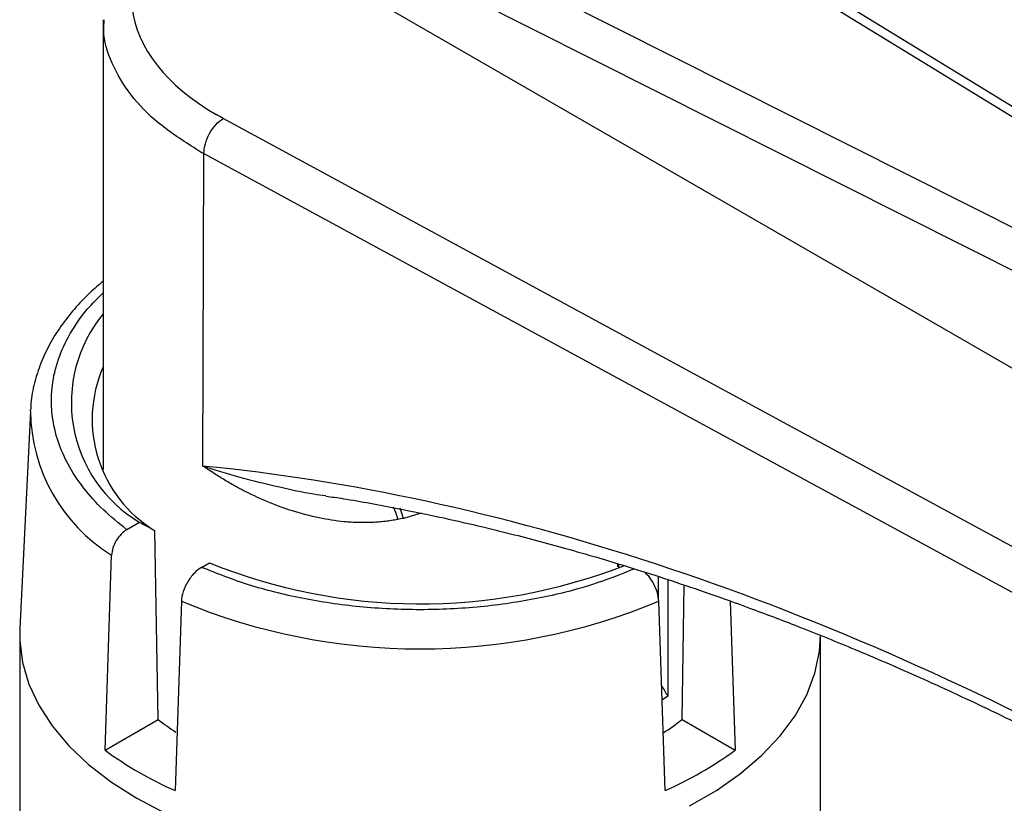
# Model space of a CAD drawing. Header units: millimetres. Extents: x 5820 to 6228, y 2147 to 2435.
# Tile 17 of 20: x 6095 to 6130, y 2375 to 2403. Entities that reach past the tile are written whole.
import ezdxf

# ---------------------------------------------------------------- set-up
doc = ezdxf.new("R2010")
doc.units = ezdxf.units.MM
doc.layers.add('1轮廓实线层', color=7, linetype='Continuous')

msp = doc.modelspace()

# ---------------------------------------------------------------- linework, layer by layer
at = {"layer": '1轮廓实线层', "linetype": 'Continuous', "lineweight": 25, "ltscale": 2}
for p, q in [((6178.257, 2369.891), (6116.881, 2407.554)), ((6100.848, 2407.093), (6162.803, 2371.327)), ((6106.55, 2407.067), (6141.856, 2389.293)), ((6105.136, 2406.251), (6140.442, 2388.477)), ((6119.515, 2405.581), (6149.351, 2387.272)), ((6097.717, 2402.674), (6097.717, 2386.769)), ((6105.298, 2397.372), (6101.961, 2399.184)), ((6101.245, 2386.897), (6101.277, 2397.947)), ((6101.277, 2397.947), (6165.789, 2362.911)), ((6137.012, 2380.149), (6105.298, 2397.372)), ((6095.144, 2388.835), (6094.773, 2381.155)), ((6095.144, 2388.835), (6095.147, 2388.89)), ((6108.96, 2385.225), (6108.33, 2385.047)), ((6098.999, 2384.905), (6098.55, 2384.645)), ((6099.661, 2377.938), (6099.546, 2384.608)), ((6097.783, 2376.854), (6098.016, 2383.749)), ((6101.197, 2383.316), (6101.474, 2383.476)), ((6115.894, 2383.448), (6115.894, 2383.339)), ((6115.938, 2383.437), (6115.93, 2383.298)), ((6117.337, 2382.197), (6117.337, 2382.993)), ((6117.676, 2382.883), (6117.671, 2378.758)), ((6118.173, 2377.938), (6118.255, 2382.689)), ((6100.484, 2382.12), (6100.258, 2375.425)), ((6117.576, 2375.425), (6117.35, 2382.12)), ((6119.873, 2382.124), (6120.051, 2376.854)), ((6094.767, 2380.927), (6094.767, 2374.027)), ((6123.067, 2374.027), (6123.067, 2380.927)), ((6117.671, 2378.758), (6117.487, 2378.629)), ((6097.783, 2376.854), (6099.661, 2377.938)), ((6118.173, 2377.938), (6120.051, 2376.854))]:
    msp.add_line(p, q, dxfattribs=at)
at = {"layer": '1轮廓实线层', "linetype": 'Continuous', "lineweight": 25, "ltscale": 2, "flags": 128}
for points in [[(6107.97, 2385.456), (6108.044, 2385.263), (6108.127, 2385.007)], [(6108.33, 2385.047), (6108.25, 2385.302), (6108.212, 2385.407)], [(6094.773, 2381.155), (6094.771, 2380.733), (6094.867, 2379.957), (6095.09, 2379.191), (6095.439, 2378.44), (6095.909, 2377.711), (6096.498, 2377.012), (6097.199, 2376.348), (6098.006, 2375.726), (6098.911, 2375.151), (6099.908, 2374.628)], [(6118.435, 2374.883), (6119.387, 2375.432), (6120.245, 2376.032), (6120.999, 2376.676), (6121.645, 2377.358), (6122.175, 2378.072), (6122.585, 2378.813), (6122.871, 2379.572), (6123.031, 2380.344), (6123.067, 2380.927)]]:
    msp.add_lwpolyline(points, dxfattribs=at)
at = {"layer": '1轮廓实线层', "linetype": 'Continuous', "lineweight": 25, "ltscale": 4}
for centre, radius, start, end in [((6106.417, 2407.493), 10.843, 240.0558, 241.7003), ((6101.523, 2389.14), 4.93, 140.5324, 239.2093), ((6101.954, 2388.556), 4.625, 156.3773, 238.616), ((6101.21, 2388.906), 6.066, 180.6681, 238.228), ((6108.925, 2401.893), 19.868, 247.9744, 291.2381), ((6108.917, 2402.345), 21.913, 247.3655, 292.6345), ((6105.326, 2385.147), 9.168, 231.8391, 236.628), ((6112.492, 2385.168), 9.195, 303.0751, 308.1563), ((6105.618, 2387.568), 13.273, 233.823, 246.1824), ((6112.216, 2387.568), 13.273, 293.8176, 306.177)]:
    msp.add_arc(centre, radius, start, end, dxfattribs=at)
at = {"layer": '1轮廓实线层', "linetype": 'Continuous', "lineweight": 25, "ltscale": 2}
for points, knots in [([(6100.848, 2407.093), (6099.329, 2405.959), (6098.579, 2404.544), (6098.897, 2401.684), (6099.954, 2400.336), (6101.711, 2399.323)], [0, 0, 0, 0, 0.5, 0.5, 1, 1, 1, 1]), ([(6101.005, 2398.098), (6100.55, 2398.39), (6099.639, 2398.973), (6098.643, 2400.011), (6097.994, 2401.126), (6097.699, 2402.031), (6097.746, 2402.548), (6097.757, 2402.674)], [0, 0, 0, 0, 0.231486, 0.462972, 0.694458, 0.925944, 1, 1, 1, 1]), ([(6101.277, 2397.947), (6101.277, 2398.16), (6101.351, 2398.418), (6101.604, 2398.876), (6101.782, 2399.074), (6101.961, 2399.184)], [0, 0, 0, 0, 0.5, 0.5, 1, 1, 1, 1]), ([(6097.717, 2393.432), (6097.557, 2393.297), (6097.186, 2392.982), (6096.686, 2392.449), (6096.208, 2391.841), (6095.811, 2391.2), (6095.496, 2390.531), (6095.279, 2389.835), (6095.165, 2389.285), (6095.16, 2388.97), (6095.159, 2388.896)], [0, 0, 0, 0, 0.105065, 0.244392, 0.384386, 0.525145, 0.666901, 0.810105, 0.955506, 1, 1, 1, 1]), ([(6098.55, 2384.645), (6098.265, 2384.877), (6097.686, 2385.347), (6096.994, 2386.128), (6096.345, 2387.115), (6095.9, 2388.329), (6095.851, 2389.585), (6096.105, 2390.676), (6096.526, 2391.581), (6097.06, 2392.371), (6097.523, 2392.832), (6097.717, 2393.025)], [0, 0, 0, 0, 0.0957747, 0.1940484, 0.2946766, 0.4507708, 0.6096244, 0.7155644, 0.8207004, 0.924828, 1, 1, 1, 1]), ([(6133.807, 2376.197), (6128.249, 2379.216), (6122.69, 2381.644), (6111.771, 2385.232), (6106.411, 2386.391), (6101.245, 2386.897)], [0, 0, 0, 0, 0.5, 0.5, 1, 1, 1, 1]), ([(6108.127, 2385.007), (6108.054, 2384.994), (6107.908, 2384.967), (6107.683, 2384.937), (6107.454, 2384.914), (6107.218, 2384.9), (6106.978, 2384.894), (6106.732, 2384.896), (6106.482, 2384.907), (6106.018, 2384.944), (6105.316, 2385.053), (6104.443, 2385.284), (6103.567, 2385.604), (6102.897, 2385.912), (6102.354, 2386.201), (6101.974, 2386.42), (6101.596, 2386.656), (6101.362, 2386.816), (6101.245, 2386.897)], [0, 0, 0, 0, 0.029399, 0.05938, 0.089974, 0.121206, 0.153104, 0.18569, 0.218988, 0.253018, 0.371247, 0.502516, 0.616629, 0.751216, 0.807622, 0.875524, 0.937759, 1, 1, 1, 1]), ([(6101.245, 2386.897), (6101.66, 2386.767), (6102.533, 2386.496), (6103.847, 2386.175), (6104.889, 2385.947), (6105.447, 2385.871), (6105.589, 2385.852)], [0, 0, 0, 0, 0.3035353, 0.6390505, 0.9083391, 1, 1, 1, 1]), ([(6105.587, 2385.836), (6105.794, 2385.806), (6106.628, 2385.684), (6108.018, 2385.423), (6109.661, 2385.087), (6111.044, 2384.77), (6112.223, 2384.48), (6113.29, 2384.2), (6114.352, 2383.907), (6115.453, 2383.586), (6116.617, 2383.229), (6117.844, 2382.832), (6119.167, 2382.382), (6120.64, 2381.854), (6122.323, 2381.215), (6124.229, 2380.446), (6126.357, 2379.532), (6128.705, 2378.453), (6131.283, 2377.194), (6133.08, 2376.237), (6134.015, 2375.739)], [0, 0, 0, 0, 0.022779, 0.092027, 0.151504, 0.201206, 0.241132, 0.278041, 0.315254, 0.354264, 0.395073, 0.438472, 0.483746, 0.534345, 0.593008, 0.659737, 0.733125, 0.814297, 0.903257, 1, 1, 1, 1]), ([(6098.55, 2384.645), (6098.482, 2384.606), (6098.414, 2384.552), (6098.288, 2384.421), (6098.23, 2384.344), (6098.082, 2384.097), (6098.021, 2383.91), (6098.016, 2383.749)], [0, 0, 0, 0, 0.25, 0.25, 0.5, 0.5, 1, 1, 1, 1]), ([(6101.197, 2383.316), (6101.105, 2383.263), (6101.016, 2383.191), (6100.847, 2383.016), (6100.769, 2382.914), (6100.572, 2382.585), (6100.491, 2382.335), (6100.484, 2382.12)], [0, 0, 0, 0, 0.25, 0.25, 0.5, 0.5, 1, 1, 1, 1]), ([(6116.496, 2383.263), (6115.999, 2383.066), (6114.936, 2382.645), (6113.093, 2382.191), (6111.051, 2381.887), (6108.917, 2381.784), (6106.783, 2381.887), (6104.741, 2382.191), (6102.847, 2382.659), (6101.74, 2383.1), (6101.197, 2383.316)], [0, 0, 0, 0, 0.110182, 0.235499, 0.364279, 0.494862, 0.625445, 0.754225, 0.879542, 1, 1, 1, 1]), ([(6117.35, 2382.12), (6117.339, 2382.217), (6117.318, 2382.412), (6117.187, 2382.722), (6117.024, 2382.984), (6116.895, 2383.104), (6116.842, 2383.153)], [0, 0, 0, 0, 0.270417, 0.540797, 0.812208, 1, 1, 1, 1])]:
    msp.add_open_spline(points, degree=3, knots=knots, dxfattribs=at)
for points in [[(6101.961, 2399.184), (6101.876, 2399.23), (6101.793, 2399.276), (6101.711, 2399.323)], [(6108.33, 2385.047), (6108.262, 2385.034), (6108.195, 2385.02), (6108.127, 2385.007)], [(6099.546, 2384.608), (6099.364, 2384.707), (6099.181, 2384.806), (6098.999, 2384.905)], [(6117.457, 2379.127), (6117.529, 2379.004), (6117.6, 2378.881), (6117.671, 2378.758)]]:
    msp.add_open_spline(points, degree=3, dxfattribs=at)

doc.saveas('drawing.dxf')
